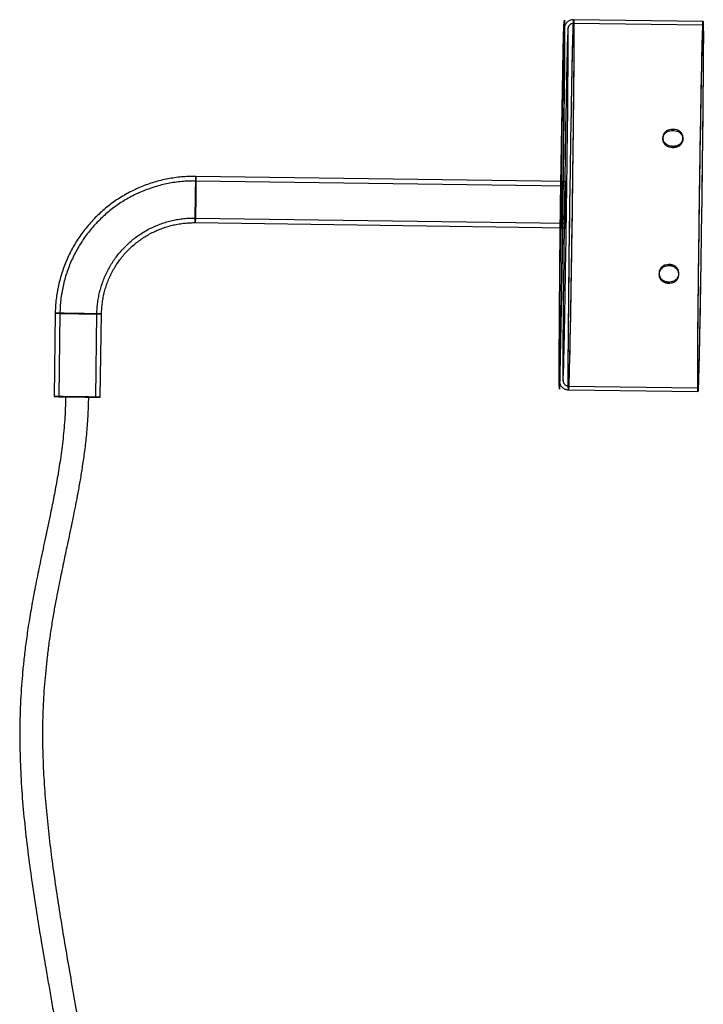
# Model space of a CAD drawing. Header units: millimetres. Extents: x 591 to 936, y 334 to 746.
# Tile 34 of 256: x 862 to 936, y 440 to 547. Entities that reach past the tile are written whole.
import ezdxf

# ---------------------------------------------------------------- set-up
doc = ezdxf.new("R2010")
doc.units = ezdxf.units.MM

msp = doc.modelspace()

# ---------------------------------------------------------------- linework, layer by layer
at = {"color": 7, "linetype": 'Continuous', "lineweight": 25}
for p, q in [((936.38, 546.57), (922.38, 546.76)), ((936.38, 546.17), (922.38, 546.36)), ((933.05, 534.93), (933.21, 534.93)), ((933.05, 534.78), (933.05, 534.93)), ((933.05, 534.78), (933.2, 534.78)), ((933.2, 534.78), (933.21, 534.93)), ((932.04, 534.04), (932.04, 533.89)), ((934.19, 533.83), (934.2, 533.98)), ((933.18, 533.07), (933.03, 533.08)), ((933.03, 532.93), (933.03, 533.08)), ((933.18, 532.92), (933.03, 532.93)), ((933.18, 532.92), (933.18, 533.07)), ((921.54, 529.27), (881.54, 529.82)), ((921.53, 528.77), (881.54, 529.32)), ((921.54, 529.27), (921.14, 529.28)), ((881.48, 525.33), (921.48, 524.77)), ((881.48, 524.83), (921.47, 524.27)), ((921.07, 524.28), (921.47, 524.27)), ((931.62, 519.39), (931.61, 519.24)), ((932.62, 520.15), (932.63, 520.3)), ((932.78, 520.15), (932.62, 520.15)), ((932.78, 520.3), (932.63, 520.3)), ((932.78, 520.15), (932.78, 520.3)), ((933.76, 519.18), (933.77, 519.33)), ((932.6, 518.29), (932.61, 518.44)), ((932.6, 518.29), (932.75, 518.29)), ((932.61, 518.44), (932.76, 518.44)), ((932.75, 518.29), (932.76, 518.44)), ((866.34, 515.03), (866.21, 506.04)), ((866.84, 515.03), (866.71, 506.03)), ((870.71, 505.97), (870.84, 514.97)), ((871.21, 505.97), (871.34, 514.96)), ((921.83, 507.16), (935.83, 506.97)), ((921.83, 506.76), (935.83, 506.57))]:
    msp.add_line(p, q, dxfattribs=at)
at = {"color": 7, "linetype": 'Continuous', "flags": 128}
msp.add_lwpolyline([(920.84, 506.85), (920.81, 507.39), (920.81, 510.04), (920.84, 514.5), (920.9, 520.29), (920.98, 526.78), (921.08, 533.28), (921.18, 539.06), (921.27, 543.52), (921.34, 546.16), (921.39, 546.71), (921.41, 545.09), (921.39, 541.48), (921.34, 536.29), (921.27, 530.06), (921.18, 523.48), (921.08, 517.25), (920.98, 512.06), (920.9, 508.46), (920.84, 506.85)], dxfattribs=at)
at = {"color": 7, "linetype": 'Continuous', "lineweight": 25, "flags": 128}
for points in [[(922.32, 534.16), (922.31, 533.32), (922.3, 532.47), (922.29, 531.6), (922.28, 530.73), (922.27, 529.84), (922.26, 528.95), (922.24, 528.06), (922.23, 527.16), (922.22, 526.26), (922.21, 525.37), (922.19, 524.47), (922.18, 523.59), (922.17, 522.7), (922.15, 521.83), (922.14, 520.96), (922.13, 520.11), (922.11, 519.27), (922.1, 518.45), (922.09, 517.64), (922.07, 516.85), (922.06, 516.08), (922.05, 515.33), (922.03, 514.61), (922.02, 513.91), (922.01, 513.23), (921.99, 512.59), (921.98, 511.97), (921.97, 511.38), (921.96, 510.82), (921.95, 510.3), (921.93, 509.8), (921.92, 509.34), (921.91, 508.92), (921.9, 508.53), (921.89, 508.18), (921.88, 507.87), (921.87, 507.6), (921.87, 507.36), (921.86, 507.16), (921.85, 507), (921.84, 506.88), (921.84, 506.81), (921.83, 506.77), (921.83, 506.77), (921.82, 506.81), (921.82, 506.9), (921.81, 507.02), (921.81, 507.18), (921.81, 507.38), (921.81, 507.62), (921.8, 507.9), (921.8, 508.22), (921.8, 508.57), (921.8, 508.97), (921.8, 509.39), (921.81, 509.86), (921.81, 510.35), (921.81, 510.88), (921.82, 511.44), (921.82, 512.03), (921.82, 512.66), (921.83, 513.31), (921.84, 513.98), (921.84, 514.69), (921.85, 515.41), (921.86, 516.16), (921.86, 516.94), (921.87, 517.73), (921.88, 518.54), (921.89, 519.36), (921.9, 520.2), (921.91, 521.06), (921.92, 521.92), (921.93, 522.8), (921.94, 523.68), (921.95, 524.57), (921.97, 525.47), (921.98, 526.36), (921.99, 527.26), (922, 528.16), (922.02, 529.05), (922.03, 529.94), (922.04, 530.82), (922.06, 531.7), (922.07, 532.56), (922.08, 533.41), (922.1, 534.25), (922.11, 535.08), (922.12, 535.89), (922.14, 536.67), (922.15, 537.44), (922.16, 538.19), (922.18, 538.92), (922.19, 539.62), (922.2, 540.29), (922.22, 540.94), (922.23, 541.56), (922.24, 542.15), (922.25, 542.7), (922.26, 543.23), (922.28, 543.72), (922.29, 544.18), (922.3, 544.6), (922.31, 544.99), (922.32, 545.34), (922.33, 545.65), (922.34, 545.93), (922.35, 546.17), (922.35, 546.36), (922.36, 546.52), (922.37, 546.64), (922.37, 546.72), (922.38, 546.76), (922.39, 546.75), (922.39, 546.71), (922.39, 546.63), (922.4, 546.51), (922.4, 546.34), (922.4, 546.14), (922.41, 545.9), (922.41, 545.62), (922.41, 545.3), (922.41, 544.95), (922.41, 544.56), (922.41, 544.13), (922.4, 543.67), (922.4, 543.17), (922.4, 542.64), (922.4, 542.08), (922.39, 541.49), (922.39, 540.87), (922.38, 540.22), (922.38, 539.54), (922.37, 538.84), (922.36, 538.11), (922.36, 537.36), (922.35, 536.59), (922.34, 535.8), (922.33, 534.99), (922.32, 534.16)], [(921.89, 519.51), (921.9, 520.34), (921.91, 521.18), (921.92, 522.04), (921.94, 522.9), (921.95, 523.78), (921.96, 524.65), (921.97, 525.54), (921.98, 526.42), (921.99, 527.31), (922.01, 528.19), (922.02, 529.07), (922.03, 529.95), (922.05, 530.82), (922.06, 531.68), (922.07, 532.54), (922.09, 533.38), (922.1, 534.2), (922.11, 535.01), (922.13, 535.81), (922.14, 536.59), (922.15, 537.34), (922.17, 538.08), (922.18, 538.79), (922.19, 539.48), (922.2, 540.14), (922.22, 540.77), (922.23, 541.37), (922.24, 541.95), (922.25, 542.49), (922.26, 543.01), (922.28, 543.49), (922.29, 543.93), (922.3, 544.34), (922.31, 544.71), (922.32, 545.05), (922.33, 545.35), (922.33, 545.61), (922.34, 545.83), (922.35, 546.02), (922.36, 546.16), (922.36, 546.27), (922.37, 546.33), (922.38, 546.36), (922.38, 546.35), (922.39, 546.29), (922.39, 546.2), (922.39, 546.06), (922.4, 545.89), (922.4, 545.68), (922.4, 545.42), (922.4, 545.13), (922.4, 544.81), (922.4, 544.44), (922.4, 544.04), (922.4, 543.61), (922.4, 543.14), (922.4, 542.64), (922.39, 542.1), (922.39, 541.53), (922.38, 540.94), (922.38, 540.31), (922.37, 539.66), (922.37, 538.98), (922.36, 538.27), (922.35, 537.54), (922.35, 536.79), (922.34, 536.02), (922.33, 535.23), (922.32, 534.42), (922.31, 533.6), (922.3, 532.76), (922.29, 531.91), (922.28, 531.05), (922.27, 530.19), (922.26, 529.31), (922.25, 528.43), (922.24, 527.55), (922.22, 526.66), (922.21, 525.77), (922.2, 524.89), (922.19, 524.01), (922.17, 523.14), (922.16, 522.27), (922.15, 521.41), (922.13, 520.57), (922.12, 519.73), (922.11, 518.91), (922.09, 518.11), (922.08, 517.32), (922.07, 516.56), (922.05, 515.81), (922.04, 515.09), (922.03, 514.39), (922.01, 513.72), (922, 513.07), (921.99, 512.45), (921.98, 511.86), (921.96, 511.3), (921.95, 510.77), (921.94, 510.27), (921.93, 509.81), (921.92, 509.39), (921.91, 508.99), (921.9, 508.64), (921.89, 508.32), (921.88, 508.04), (921.87, 507.8), (921.86, 507.59), (921.86, 507.43), (921.85, 507.3), (921.84, 507.22), (921.84, 507.17), (921.83, 507.17), (921.83, 507.2), (921.82, 507.28), (921.82, 507.39), (921.82, 507.54), (921.81, 507.74), (921.81, 507.97), (921.81, 508.24), (921.81, 508.55), (921.81, 508.89), (921.81, 509.28), (921.81, 509.69), (921.81, 510.15), (921.81, 510.63), (921.82, 511.15), (921.82, 511.7), (921.82, 512.29), (921.83, 512.9), (921.83, 513.54), (921.84, 514.21), (921.85, 514.9), (921.85, 515.62), (921.86, 516.35), (921.87, 517.12), (921.88, 517.9), (921.89, 518.7), (921.89, 519.51)], [(936.32, 533.97), (936.31, 533.13), (936.3, 532.27), (936.29, 531.41), (936.28, 530.53), (936.27, 529.65), (936.26, 528.76), (936.24, 527.86), (936.23, 526.97), (936.22, 526.07), (936.21, 525.17), (936.19, 524.28), (936.18, 523.39), (936.17, 522.51), (936.15, 521.63), (936.14, 520.77), (936.13, 519.92), (936.11, 519.08), (936.1, 518.25), (936.09, 517.45), (936.07, 516.66), (936.06, 515.89), (936.05, 515.14), (936.03, 514.41), (936.02, 513.71), (936.01, 513.04), (935.99, 512.39), (935.98, 511.77), (935.97, 511.19), (935.96, 510.63), (935.94, 510.1), (935.93, 509.61), (935.92, 509.15), (935.91, 508.73), (935.9, 508.34), (935.89, 507.99), (935.88, 507.68), (935.87, 507.4), (935.86, 507.16), (935.86, 506.97), (935.85, 506.81), (935.84, 506.69), (935.84, 506.61), (935.83, 506.57), (935.82, 506.58), (935.82, 506.62), (935.81, 506.7), (935.81, 506.82), (935.81, 506.99), (935.81, 507.19), (935.8, 507.43), (935.8, 507.71), (935.8, 508.03), (935.8, 508.38), (935.8, 508.77), (935.8, 509.2), (935.8, 509.66), (935.81, 510.16), (935.81, 510.69), (935.81, 511.25), (935.82, 511.84), (935.82, 512.46), (935.83, 513.11), (935.83, 513.79), (935.84, 514.49), (935.85, 515.22), (935.85, 515.97), (935.86, 516.74), (935.87, 517.53), (935.88, 518.34), (935.89, 519.17), (935.9, 520.01), (935.91, 520.86), (935.92, 521.73), (935.93, 522.61), (935.94, 523.49), (935.95, 524.38), (935.96, 525.27), (935.98, 526.17), (935.99, 527.07), (936, 527.96), (936.02, 528.86), (936.03, 529.75), (936.04, 530.63), (936.05, 531.5), (936.07, 532.37), (936.08, 533.22), (936.1, 534.06), (936.11, 534.88), (936.12, 535.69), (936.14, 536.48), (936.15, 537.25), (936.16, 538), (936.18, 538.72), (936.19, 539.42), (936.2, 540.1), (936.21, 540.74), (936.23, 541.36), (936.24, 541.95), (936.25, 542.51), (936.26, 543.03), (936.27, 543.53), (936.29, 543.99), (936.3, 544.41), (936.31, 544.8), (936.32, 545.15), (936.33, 545.46), (936.34, 545.74), (936.34, 545.97), (936.35, 546.17), (936.36, 546.33), (936.37, 546.45), (936.37, 546.52), (936.38, 546.56), (936.38, 546.56), (936.39, 546.52), (936.39, 546.44), (936.4, 546.31), (936.4, 546.15), (936.4, 545.95), (936.4, 545.71), (936.41, 545.43), (936.41, 545.11), (936.41, 544.76), (936.41, 544.36), (936.4, 543.94), (936.4, 543.47), (936.4, 542.98), (936.4, 542.45), (936.39, 541.89), (936.39, 541.3), (936.39, 540.67), (936.38, 540.02), (936.37, 539.35), (936.37, 538.64), (936.36, 537.92), (936.35, 537.17), (936.35, 536.39), (936.34, 535.6), (936.33, 534.79), (936.32, 533.97)], [(936.32, 533.82), (936.31, 532.99), (936.3, 532.15), (936.28, 531.29), (936.27, 530.43), (936.26, 529.56), (936.25, 528.68), (936.24, 527.79), (936.23, 526.91), (936.22, 526.02), (936.2, 525.14), (936.19, 524.26), (936.18, 523.38), (936.16, 522.51), (936.15, 521.65), (936.14, 520.79), (936.12, 519.95), (936.11, 519.13), (936.1, 518.32), (936.08, 517.52), (936.07, 516.74), (936.06, 515.99), (936.04, 515.25), (936.03, 514.54), (936.02, 513.86), (936.01, 513.19), (935.99, 512.56), (935.98, 511.96), (935.97, 511.38), (935.96, 510.84), (935.95, 510.32), (935.93, 509.85), (935.92, 509.4), (935.91, 508.99), (935.9, 508.62), (935.89, 508.28), (935.88, 507.98), (935.88, 507.72), (935.87, 507.5), (935.86, 507.31), (935.85, 507.17), (935.85, 507.06), (935.84, 507), (935.83, 506.97), (935.83, 506.99), (935.82, 507.04), (935.82, 507.13), (935.82, 507.27), (935.81, 507.44), (935.81, 507.65), (935.81, 507.91), (935.81, 508.2), (935.81, 508.52), (935.81, 508.89), (935.81, 509.29), (935.81, 509.72), (935.81, 510.19), (935.81, 510.69), (935.82, 511.23), (935.82, 511.8), (935.83, 512.39), (935.83, 513.02), (935.84, 513.67), (935.84, 514.35), (935.85, 515.06), (935.86, 515.79), (935.86, 516.54), (935.87, 517.31), (935.88, 518.1), (935.89, 518.91), (935.9, 519.73), (935.91, 520.57), (935.92, 521.42), (935.93, 522.28), (935.94, 523.14), (935.95, 524.02), (935.96, 524.9), (935.97, 525.78), (935.99, 526.67), (936, 527.56), (936.01, 528.44), (936.02, 529.32), (936.04, 530.19), (936.05, 531.06), (936.06, 531.92), (936.08, 532.76), (936.09, 533.6), (936.1, 534.42), (936.12, 535.22), (936.13, 536.01), (936.14, 536.77), (936.16, 537.52), (936.17, 538.24), (936.18, 538.94), (936.2, 539.62), (936.21, 540.26), (936.22, 540.88), (936.23, 541.47), (936.25, 542.03), (936.26, 542.56), (936.27, 543.06), (936.28, 543.52), (936.29, 543.95), (936.3, 544.34), (936.31, 544.69), (936.32, 545.01), (936.33, 545.29), (936.34, 545.53), (936.34, 545.74), (936.35, 545.9), (936.36, 546.03), (936.37, 546.11), (936.37, 546.16), (936.38, 546.16), (936.38, 546.13), (936.39, 546.05), (936.39, 545.94), (936.39, 545.79), (936.4, 545.59), (936.4, 545.36), (936.4, 545.09), (936.4, 544.78), (936.4, 544.44), (936.4, 544.05), (936.4, 543.64), (936.4, 543.18), (936.4, 542.7), (936.39, 542.18), (936.39, 541.63), (936.38, 541.04), (936.38, 540.43), (936.38, 539.79), (936.37, 539.13), (936.36, 538.43), (936.36, 537.72), (936.35, 536.98), (936.34, 536.21), (936.33, 535.43), (936.32, 534.64), (936.32, 533.82)], [(921.31, 533.81), (921.32, 534.61), (921.33, 535.39), (921.34, 536.16), (921.34, 536.91), (921.35, 537.63), (921.36, 538.34), (921.36, 539.02), (921.37, 539.67), (921.37, 540.3), (921.38, 540.89), (921.38, 541.46), (921.39, 542), (921.39, 542.5), (921.39, 542.98), (921.39, 543.41), (921.39, 543.82), (921.39, 544.18), (921.39, 544.51), (921.39, 544.81), (921.39, 545.06), (921.39, 545.28), (921.39, 545.46), (921.38, 545.6), (921.38, 545.7), (921.37, 545.75), (921.37, 545.77), (921.36, 545.75), (921.36, 545.69), (921.35, 545.59), (921.34, 545.45), (921.34, 545.27), (921.33, 545.06), (921.32, 544.8), (921.31, 544.51), (921.3, 544.17), (921.29, 543.81), (921.28, 543.4), (921.27, 542.96), (921.26, 542.49), (921.25, 541.98), (921.24, 541.45), (921.22, 540.88), (921.21, 540.28), (921.2, 539.65), (921.19, 539), (921.17, 538.32), (921.16, 537.61), (921.15, 536.89), (921.14, 536.14), (921.12, 535.37), (921.11, 534.58), (921.1, 533.78), (921.08, 532.97), (921.07, 532.14), (921.06, 531.29), (921.04, 530.44), (921.03, 529.59), (921.02, 528.72), (921.01, 527.85), (920.99, 526.98), (920.98, 526.11), (920.97, 525.24), (920.96, 524.37), (920.95, 523.51), (920.94, 522.66), (920.93, 521.81), (920.92, 520.98), (920.91, 520.15), (920.9, 519.34), (920.89, 518.55), (920.88, 517.77), (920.87, 517.02), (920.86, 516.28), (920.86, 515.56), (920.85, 514.87), (920.84, 514.21), (920.84, 513.57), (920.83, 512.95), (920.83, 512.37), (920.83, 511.82), (920.82, 511.3), (920.82, 510.81), (920.82, 510.35), (920.82, 509.93), (920.82, 509.55), (920.82, 509.2), (920.82, 508.89), (920.82, 508.61), (920.82, 508.38), (920.82, 508.18), (920.83, 508.02), (920.83, 507.9), (920.84, 507.82), (920.84, 507.78), (920.85, 507.78), (920.85, 507.82), (920.86, 507.9), (920.86, 508.02), (920.87, 508.18), (920.88, 508.38), (920.89, 508.62), (920.9, 508.9), (920.91, 509.21), (920.92, 509.56), (920.93, 509.94), (920.94, 510.37), (920.95, 510.82), (920.96, 511.31), (920.97, 511.83), (920.98, 512.39), (920.99, 512.97), (921.01, 513.58), (921.02, 514.23), (921.03, 514.89), (921.04, 515.58), (921.06, 516.3), (921.07, 517.04), (921.08, 517.8), (921.1, 518.57), (921.11, 519.37), (921.12, 520.18), (921.14, 521), (921.15, 521.84), (921.16, 522.68), (921.17, 523.54), (921.19, 524.4), (921.2, 525.27), (921.21, 526.14), (921.22, 527.01), (921.24, 527.88), (921.25, 528.75), (921.26, 529.61), (921.27, 530.47), (921.28, 531.32), (921.29, 532.16), (921.3, 532.99), (921.31, 533.81)], [(921.71, 533.8), (921.72, 534.6), (921.73, 535.39), (921.74, 536.15), (921.74, 536.9), (921.75, 537.63), (921.76, 538.33), (921.76, 539.01), (921.77, 539.66), (921.77, 540.29), (921.78, 540.89), (921.78, 541.46), (921.79, 541.99), (921.79, 542.5), (921.79, 542.97), (921.79, 543.41), (921.79, 543.81), (921.79, 544.18), (921.79, 544.51), (921.79, 544.8), (921.79, 545.06), (921.79, 545.27), (921.79, 545.45), (921.78, 545.59), (921.78, 545.69), (921.77, 545.75), (921.77, 545.77), (921.76, 545.75), (921.76, 545.69), (921.75, 545.59), (921.74, 545.45), (921.74, 545.27), (921.73, 545.05), (921.72, 544.79), (921.71, 544.5), (921.7, 544.17), (921.69, 543.8), (921.68, 543.4), (921.67, 542.96), (921.66, 542.48), (921.65, 541.98), (921.64, 541.44), (921.62, 540.87), (921.61, 540.27), (921.6, 539.65), (921.59, 538.99), (921.57, 538.31), (921.56, 537.61), (921.55, 536.88), (921.54, 536.13), (921.52, 535.37), (921.51, 534.58), (921.5, 533.78), (921.48, 532.96), (921.47, 532.13), (921.46, 531.29), (921.44, 530.44), (921.43, 529.58), (921.42, 528.72), (921.41, 527.85), (921.39, 526.98), (921.38, 526.1), (921.37, 525.24), (921.36, 524.37), (921.35, 523.51), (921.34, 522.65), (921.33, 521.81), (921.32, 520.97), (921.31, 520.15), (921.3, 519.34), (921.29, 518.54), (921.28, 517.77), (921.27, 517.01), (921.26, 516.27), (921.26, 515.56), (921.25, 514.87), (921.24, 514.2), (921.24, 513.56), (921.23, 512.95), (921.23, 512.37), (921.23, 511.81), (921.22, 511.29), (921.22, 510.8), (921.22, 510.35), (921.22, 509.93), (921.22, 509.54), (921.22, 509.19), (921.22, 508.88), (921.22, 508.61), (921.22, 508.37), (921.22, 508.17), (921.23, 508.01), (921.23, 507.9), (921.24, 507.82), (921.24, 507.78), (921.25, 507.78), (921.25, 507.82), (921.26, 507.9), (921.26, 508.02), (921.27, 508.18), (921.28, 508.38), (921.29, 508.61), (921.3, 508.89), (921.31, 509.2), (921.32, 509.55), (921.33, 509.94), (921.34, 510.36), (921.35, 510.82), (921.36, 511.31), (921.37, 511.83), (921.38, 512.38), (921.39, 512.97), (921.41, 513.58), (921.42, 514.22), (921.43, 514.89), (921.44, 515.58), (921.46, 516.29), (921.47, 517.03), (921.48, 517.79), (921.5, 518.57), (921.51, 519.36), (921.52, 520.17), (921.54, 520.99), (921.55, 521.83), (921.56, 522.68), (921.57, 523.53), (921.59, 524.39), (921.6, 525.26), (921.61, 526.13), (921.62, 527), (921.64, 527.87), (921.65, 528.74), (921.66, 529.6), (921.67, 530.46), (921.68, 531.31), (921.69, 532.15), (921.7, 532.98), (921.71, 533.8)], [(881.53, 527.32), (881.52, 526.99), (881.52, 526.67), (881.51, 526.36), (881.51, 526.07), (881.5, 525.8), (881.5, 525.55), (881.49, 525.34), (881.49, 525.16), (881.48, 525.01), (881.48, 524.91), (881.48, 524.85), (881.48, 524.83), (881.47, 524.85), (881.47, 524.91), (881.47, 525.02), (881.47, 525.16), (881.47, 525.35), (881.48, 525.56), (881.48, 525.81), (881.48, 526.08), (881.48, 526.37), (881.49, 526.68), (881.49, 527), (881.5, 527.33), (881.5, 527.66), (881.5, 527.98), (881.51, 528.29), (881.51, 528.58), (881.52, 528.85), (881.52, 529.1), (881.53, 529.31), (881.53, 529.49), (881.54, 529.64), (881.54, 529.74), (881.54, 529.8), (881.54, 529.82), (881.55, 529.8), (881.55, 529.74), (881.55, 529.63), (881.55, 529.49), (881.55, 529.3), (881.55, 529.09), (881.54, 528.84), (881.54, 528.57), (881.54, 528.28), (881.53, 527.97), (881.53, 527.65), (881.53, 527.32)], [(881.48, 525.33), (881.48, 525.35), (881.48, 525.41), (881.48, 525.52), (881.48, 525.66), (881.48, 525.84), (881.48, 526.05), (881.49, 526.29), (881.49, 526.55), (881.49, 526.82), (881.5, 527.11), (881.5, 527.4), (881.5, 527.69), (881.51, 527.98), (881.51, 528.24), (881.52, 528.49), (881.52, 528.72), (881.52, 528.91), (881.53, 529.07), (881.53, 529.19), (881.53, 529.28), (881.54, 529.32), (881.54, 529.32), (881.54, 529.28), (881.54, 529.19), (881.54, 529.07), (881.54, 528.91), (881.54, 528.71), (881.54, 528.48), (881.53, 528.24), (881.53, 527.97), (881.53, 527.68), (881.52, 527.39), (881.52, 527.1), (881.51, 526.81), (881.51, 526.54), (881.51, 526.28), (881.5, 526.04), (881.5, 525.83), (881.49, 525.65), (881.49, 525.51), (881.49, 525.41), (881.48, 525.35), (881.48, 525.33)], [(921.13, 527.7), (921.13, 527.4), (921.13, 527.08), (921.12, 526.76), (921.12, 526.44), (921.11, 526.13), (921.11, 525.83), (921.1, 525.54), (921.1, 525.27), (921.09, 525.03), (921.09, 524.81), (921.08, 524.63), (921.08, 524.48), (921.08, 524.38), (921.07, 524.31), (921.07, 524.28), (921.07, 524.29), (921.07, 524.34), (921.07, 524.44), (921.07, 524.57), (921.07, 524.73), (921.07, 524.94), (921.07, 525.17), (921.07, 525.42), (921.08, 525.7), (921.08, 526), (921.08, 526.31), (921.09, 526.63), (921.09, 526.95), (921.1, 527.27), (921.1, 527.58), (921.11, 527.87), (921.11, 528.15), (921.12, 528.41), (921.12, 528.64), (921.13, 528.83), (921.13, 529), (921.13, 529.13), (921.14, 529.22), (921.14, 529.27), (921.14, 529.27), (921.14, 529.24), (921.14, 529.17), (921.14, 529.06), (921.14, 528.91), (921.14, 528.72), (921.14, 528.51), (921.14, 528.26), (921.14, 527.99), (921.13, 527.7)], [(921.53, 527.7), (921.53, 527.39), (921.52, 527.08), (921.52, 526.76), (921.52, 526.44), (921.51, 526.12), (921.51, 525.82), (921.5, 525.53), (921.5, 525.26), (921.49, 525.02), (921.49, 524.81), (921.48, 524.63), (921.48, 524.48), (921.48, 524.37), (921.47, 524.3), (921.47, 524.27), (921.47, 524.28), (921.47, 524.34), (921.47, 524.43), (921.47, 524.56), (921.47, 524.73), (921.47, 524.93), (921.47, 525.16), (921.47, 525.42), (921.48, 525.7), (921.48, 526), (921.48, 526.31), (921.49, 526.62), (921.49, 526.94), (921.5, 527.26), (921.5, 527.57), (921.51, 527.87), (921.51, 528.15), (921.52, 528.4), (921.52, 528.63), (921.53, 528.83), (921.53, 528.99), (921.53, 529.12), (921.54, 529.21), (921.54, 529.26), (921.54, 529.27), (921.54, 529.24), (921.54, 529.16), (921.54, 529.05), (921.54, 528.9), (921.54, 528.72), (921.54, 528.5), (921.54, 528.25), (921.54, 527.98), (921.53, 527.7)], [(921.52, 526.76), (921.52, 526.44), (921.51, 526.12), (921.51, 525.81), (921.5, 525.52), (921.5, 525.24), (921.49, 525), (921.49, 524.78), (921.48, 524.6), (921.48, 524.46), (921.48, 524.35), (921.47, 524.29), (921.47, 524.27), (921.47, 524.29), (921.47, 524.36), (921.47, 524.46), (921.47, 524.61), (921.47, 524.79), (921.47, 525.01), (921.47, 525.25), (921.48, 525.53), (921.48, 525.82), (921.48, 526.13), (921.49, 526.45), (921.49, 526.78), (921.5, 527.1), (921.5, 527.42), (921.5, 527.73), (921.51, 528.03), (921.51, 528.3), (921.52, 528.54), (921.52, 528.76), (921.53, 528.94), (921.53, 529.08), (921.54, 529.19), (921.54, 529.25), (921.54, 529.27), (921.54, 529.25), (921.54, 529.18), (921.54, 529.08), (921.54, 528.93), (921.54, 528.75), (921.54, 528.53), (921.54, 528.29), (921.54, 528.02), (921.53, 527.72), (921.53, 527.41), (921.53, 527.09), (921.52, 526.76)], [(921.53, 528.77), (921.53, 528.75), (921.54, 528.68), (921.54, 528.58), (921.54, 528.44), (921.53, 528.26), (921.53, 528.05), (921.53, 527.81), (921.53, 527.55), (921.52, 527.27), (921.52, 526.98), (921.52, 526.69), (921.51, 526.4), (921.51, 526.12), (921.5, 525.85), (921.5, 525.6), (921.5, 525.38), (921.49, 525.18), (921.49, 525.02), (921.48, 524.9), (921.48, 524.82), (921.48, 524.78), (921.48, 524.78), (921.48, 524.82), (921.48, 524.9), (921.48, 525.03), (921.48, 525.19), (921.48, 525.39), (921.48, 525.61), (921.48, 525.86), (921.49, 526.13), (921.49, 526.41), (921.49, 526.7), (921.5, 526.99), (921.5, 527.28), (921.51, 527.56), (921.51, 527.82), (921.51, 528.05), (921.52, 528.26), (921.52, 528.44), (921.53, 528.58), (921.53, 528.69), (921.53, 528.75), (921.53, 528.77)], [(868.85, 514.99), (869.18, 514.99), (869.5, 514.98), (869.81, 514.98), (870.1, 514.98), (870.37, 514.97), (870.62, 514.97), (870.83, 514.97), (871.01, 514.97), (871.15, 514.97), (871.26, 514.96), (871.32, 514.96), (871.34, 514.96), (871.31, 514.97), (871.25, 514.97), (871.14, 514.97), (871, 514.97), (870.81, 514.98), (870.6, 514.98), (870.35, 514.98), (870.08, 514.99), (869.78, 514.99), (869.47, 515), (869.15, 515), (868.82, 515.01), (868.5, 515.01), (868.18, 515.01), (867.87, 515.02), (867.58, 515.02), (867.3, 515.03), (867.06, 515.03), (866.85, 515.03), (866.67, 515.03), (866.52, 515.03), (866.42, 515.03), (866.36, 515.03), (866.34, 515.03), (866.36, 515.03), (866.43, 515.03), (866.53, 515.03), (866.68, 515.03), (866.86, 515.02), (867.08, 515.02), (867.33, 515.02), (867.6, 515.01), (867.9, 515.01), (868.21, 515), (868.53, 515), (868.85, 514.99)], [(866.84, 515.03), (866.86, 515.03), (866.93, 515.02), (867.03, 515.02), (867.18, 515.02), (867.36, 515.02), (867.57, 515.01), (867.81, 515.01), (868.07, 515.01), (868.34, 515), (868.63, 515), (868.92, 514.99), (869.21, 514.99), (869.5, 514.99), (869.76, 514.98), (870.01, 514.98), (870.23, 514.98), (870.43, 514.97), (870.59, 514.97), (870.71, 514.97), (870.79, 514.97), (870.83, 514.97), (870.83, 514.97), (870.79, 514.97), (870.7, 514.98), (870.58, 514.98), (870.41, 514.98), (870.22, 514.98), (869.99, 514.99), (869.74, 514.99), (869.47, 515), (869.19, 515), (868.9, 515), (868.61, 515.01), (868.32, 515.01), (868.05, 515.01), (867.79, 515.02), (867.55, 515.02), (867.34, 515.02), (867.16, 515.03), (867.02, 515.03), (866.92, 515.03), (866.86, 515.03), (866.84, 515.03)], [(868.73, 505.99), (869.05, 505.99), (869.37, 505.99), (869.68, 505.98), (869.98, 505.98), (870.25, 505.97), (870.49, 505.97), (870.71, 505.97), (870.89, 505.97), (871.03, 505.97), (871.13, 505.97), (871.19, 505.97), (871.21, 505.97), (871.19, 505.97), (871.12, 505.97), (871.02, 505.97), (870.87, 505.97), (870.69, 505.98), (870.47, 505.98), (870.22, 505.98), (869.95, 505.99), (869.66, 505.99), (869.35, 506), (869.02, 506), (868.7, 506.01), (868.37, 506.01), (868.05, 506.02), (867.74, 506.02), (867.45, 506.02), (867.18, 506.03), (866.94, 506.03), (866.72, 506.03), (866.54, 506.03), (866.4, 506.03), (866.29, 506.04), (866.23, 506.04), (866.21, 506.04), (866.24, 506.03), (866.3, 506.03), (866.41, 506.03), (866.56, 506.03), (866.74, 506.02), (866.96, 506.02), (867.2, 506.02), (867.48, 506.01), (867.77, 506.01), (868.08, 506), (868.4, 506), (868.73, 505.99)], [(868.73, 506), (869.02, 505.99), (869.3, 505.99), (869.57, 505.98), (869.83, 505.98), (870.06, 505.98), (870.26, 505.98), (870.43, 505.97), (870.56, 505.97), (870.65, 505.97), (870.7, 505.97), (870.71, 505.97), (870.68, 505.97), (870.6, 505.98), (870.49, 505.98), (870.33, 505.98), (870.14, 505.98), (869.93, 505.99), (869.68, 505.99), (869.42, 505.99), (869.14, 506), (868.85, 506), (868.56, 506.01), (868.27, 506.01), (867.99, 506.01), (867.72, 506.02), (867.48, 506.02), (867.27, 506.02), (867.08, 506.03), (866.93, 506.03), (866.82, 506.03), (866.74, 506.03), (866.71, 506.03), (866.73, 506.03), (866.78, 506.03), (866.88, 506.02), (867.01, 506.02), (867.18, 506.02), (867.39, 506.02), (867.62, 506.01), (867.88, 506.01), (868.15, 506), (868.43, 506), (868.73, 506)], [(869.96, 505.98), (869.93, 505.98), (869.83, 505.98), (869.68, 505.99), (869.47, 505.99), (869.22, 505.99), (868.94, 505.99), (868.65, 506), (868.36, 506), (868.09, 506.01), (867.86, 506.01), (867.67, 506.01), (867.54, 506.02), (867.47, 506.02), (867.47, 506.02), (867.54, 506.02), (867.66, 506.02), (867.85, 506.01), (868.08, 506.01), (868.35, 506.01), (868.63, 506), (868.92, 506), (869.2, 506), (869.45, 505.99), (869.67, 505.99), (869.83, 505.99), (869.93, 505.98), (869.96, 505.98)]]:
    msp.add_lwpolyline(points, dxfattribs=at)
at = {"color": 7, "linetype": 'Continuous', "lineweight": 25}
for points, knots in [([(922.38, 546.76), (922.33, 546.76), (922.22, 546.75), (922.05, 546.71), (921.9, 546.65), (921.76, 546.56), (921.65, 546.46), (921.56, 546.36), (921.5, 546.26), (921.45, 546.16), (921.42, 546.08), (921.4, 546.02), (921.39, 545.96), (921.38, 545.92), (921.37, 545.87), (921.37, 545.83), (921.36, 545.76), (921.35, 545.66), (921.35, 545.57), (921.35, 545.51), (921.35, 545.51)], [0, 0, 0, 0, 0.036449, 0.07752, 0.116114, 0.152534, 0.18687, 0.219012, 0.248613, 0.275451, 0.300532, 0.326338, 0.355113, 0.390376, 0.437022, 0.503093, 0.605615, 0.806557, 0.998479, 1, 1, 1, 1]), ([(922.38, 546.36), (922.37, 546.36), (922.32, 546.36), (922.22, 546.35), (922.1, 546.3), (922, 546.24), (921.92, 546.16), (921.86, 546.09), (921.83, 546.02), (921.8, 545.96), (921.79, 545.92), (921.78, 545.88), (921.77, 545.84), (921.77, 545.81), (921.76, 545.77), (921.76, 545.74), (921.76, 545.72)], [0, 0, 0, 0, 0.007489, 0.070533, 0.127333, 0.179385, 0.227456, 0.271773, 0.313082, 0.354675, 0.400958, 0.458043, 0.535196, 0.647673, 0.828406, 1, 1, 1, 1]), ([(921.76, 545.72), (921.76, 545.7), (921.75, 545.66), (921.75, 545.61), (921.75, 545.58)], [0, 0, 0, 0, 0.46891, 1, 1, 1, 1]), ([(933.03, 532.93), (932.92, 532.94), (932.69, 532.96), (932.39, 533.13), (932.17, 533.37), (932.04, 533.67), (932.03, 533.99), (932.13, 534.29), (932.33, 534.54), (932.61, 534.72), (932.87, 534.78), (933.01, 534.78), (933.05, 534.78)], [0, 0, 0, 0, 0.107277, 0.214551, 0.321912, 0.429331, 0.536654, 0.643879, 0.751155, 0.858552, 0.965952, 1, 1, 1, 1]), ([(933.03, 533.08), (932.92, 533.09), (932.7, 533.11), (932.4, 533.28), (932.17, 533.52), (932.05, 533.82), (932.03, 534.14), (932.13, 534.44), (932.33, 534.69), (932.62, 534.87), (932.87, 534.93), (933.02, 534.93), (933.05, 534.93)], [0, 0, 0, 0, 0.107281, 0.214558, 0.32192, 0.429337, 0.536663, 0.643893, 0.751173, 0.858569, 0.965968, 1, 1, 1, 1]), ([(933.21, 534.93), (933.32, 534.92), (933.54, 534.9), (933.84, 534.73), (934.07, 534.5), (934.19, 534.21), (934.21, 533.89), (934.11, 533.58), (933.91, 533.32), (933.62, 533.14), (933.37, 533.08), (933.22, 533.07), (933.18, 533.07)], [0, 0, 0, 0, 0.107281, 0.214558, 0.32192, 0.429337, 0.536663, 0.643893, 0.751173, 0.858569, 0.965968, 1, 1, 1, 1]), ([(933.2, 534.78), (933.31, 534.77), (933.54, 534.75), (933.84, 534.59), (934.06, 534.35), (934.19, 534.06), (934.2, 533.74), (934.1, 533.44), (933.9, 533.18), (933.62, 532.99), (933.36, 532.93), (933.22, 532.93), (933.18, 532.92)], [0, 0, 0, 0, 0.107277, 0.214551, 0.321912, 0.429331, 0.536654, 0.643879, 0.751155, 0.858552, 0.965952, 1, 1, 1, 1]), ([(881.54, 529.82), (881.4, 529.83), (881.01, 529.83), (880.36, 529.8), (879.61, 529.73), (878.87, 529.63), (878.13, 529.49), (877.4, 529.31), (876.68, 529.09), (875.97, 528.84), (875.27, 528.55), (874.6, 528.23), (873.93, 527.88), (873.29, 527.49), (872.66, 527.07), (872.06, 526.62), (871.48, 526.14), (870.93, 525.64), (870.4, 525.1), (869.9, 524.54), (869.43, 523.95), (868.98, 523.35), (868.57, 522.72), (868.19, 522.07), (867.85, 521.4), (867.54, 520.72), (867.26, 520.02), (867.02, 519.31), (866.81, 518.58), (866.64, 517.85), (866.51, 517.11), (866.41, 516.37), (866.35, 515.67), (866.34, 515.23), (866.34, 515.03)], [0, 0, 0, 0, 0.0183826, 0.0502784, 0.0821765, 0.1140746, 0.1459727, 0.1778708, 0.2097688, 0.241667, 0.2735651, 0.3054632, 0.3373613, 0.3692594, 0.4011576, 0.4330557, 0.4649539, 0.496852, 0.5287502, 0.5606484, 0.5925465, 0.6244447, 0.6563429, 0.6882411, 0.7201393, 0.7520375, 0.7839357, 0.8158339, 0.8477321, 0.8796303, 0.9115285, 0.9434267, 0.9753249, 1, 1, 1, 1]), ([(881.54, 529.32), (881.4, 529.33), (881.01, 529.33), (880.38, 529.3), (879.64, 529.23), (878.91, 529.13), (878.19, 528.99), (877.47, 528.81), (876.76, 528.59), (876.07, 528.34), (875.39, 528.06), (874.72, 527.74), (874.07, 527.38), (873.44, 527), (872.83, 526.58), (872.24, 526.13), (871.68, 525.65), (871.14, 525.14), (870.63, 524.61), (870.14, 524.05), (869.69, 523.47), (869.26, 522.87), (868.87, 522.24), (868.51, 521.6), (868.18, 520.93), (867.89, 520.26), (867.63, 519.56), (867.4, 518.86), (867.22, 518.14), (867.06, 517.42), (866.95, 516.69), (866.87, 515.95), (866.85, 515.4), (866.84, 515.09), (866.84, 515.03)], [0, 0, 0, 0, 0.018383, 0.050824, 0.083267, 0.115711, 0.148154, 0.180598, 0.213041, 0.245485, 0.277928, 0.310372, 0.342815, 0.375259, 0.407703, 0.440146, 0.47259, 0.505033, 0.537477, 0.56992, 0.602364, 0.634808, 0.667251, 0.699695, 0.732138, 0.764582, 0.797026, 0.829469, 0.861913, 0.894356, 0.9268, 0.959244, 0.991687, 1, 1, 1, 1]), ([(870.84, 514.97), (870.84, 515.07), (870.85, 515.38), (870.89, 515.9), (870.97, 516.53), (871.09, 517.14), (871.25, 517.75), (871.44, 518.35), (871.67, 518.94), (871.93, 519.51), (872.23, 520.06), (872.56, 520.6), (872.92, 521.11), (873.31, 521.61), (873.73, 522.07), (874.18, 522.52), (874.65, 522.93), (875.15, 523.32), (875.67, 523.67), (876.21, 524), (876.77, 524.29), (877.34, 524.54), (877.93, 524.76), (878.53, 524.95), (879.14, 525.1), (879.76, 525.21), (880.39, 525.29), (880.96, 525.33), (881.33, 525.33), (881.48, 525.33)], [0, 0, 0, 0, 0.018383, 0.056506, 0.094633, 0.13276, 0.170887, 0.209014, 0.247141, 0.285268, 0.323395, 0.361521, 0.399648, 0.437775, 0.475902, 0.514029, 0.552156, 0.590283, 0.62841, 0.666537, 0.704664, 0.742791, 0.780918, 0.819045, 0.857173, 0.8953, 0.933427, 0.971554, 1, 1, 1, 1]), ([(871.34, 514.96), (871.34, 515.06), (871.35, 515.36), (871.39, 515.87), (871.47, 516.47), (871.59, 517.08), (871.74, 517.67), (871.94, 518.25), (872.16, 518.82), (872.43, 519.38), (872.72, 519.92), (873.05, 520.44), (873.41, 520.93), (873.8, 521.41), (874.22, 521.86), (874.66, 522.28), (875.13, 522.68), (875.63, 523.04), (876.14, 523.38), (876.67, 523.68), (877.23, 523.95), (877.79, 524.18), (878.37, 524.38), (878.97, 524.55), (879.57, 524.67), (880.17, 524.76), (880.77, 524.82), (881.21, 524.83), (881.44, 524.83), (881.48, 524.83)], [0, 0, 0, 0, 0.018383, 0.057447, 0.096516, 0.135585, 0.174654, 0.213722, 0.252791, 0.29186, 0.330928, 0.369997, 0.409066, 0.448135, 0.487203, 0.526272, 0.565341, 0.60441, 0.643478, 0.682547, 0.721616, 0.760685, 0.799754, 0.838823, 0.877892, 0.916961, 0.95603, 0.993045, 1, 1, 1, 1]), ([(932.63, 520.3), (932.52, 520.29), (932.29, 520.27), (931.99, 520.12), (931.76, 519.88), (931.63, 519.58), (931.6, 519.27), (931.7, 518.96), (931.89, 518.7), (932.17, 518.52), (932.42, 518.45), (932.57, 518.44), (932.61, 518.44)], [0, 0, 0, 0, 0.107277, 0.214551, 0.321912, 0.429331, 0.536654, 0.643879, 0.751155, 0.858552, 0.965952, 1, 1, 1, 1]), ([(932.62, 520.15), (932.51, 520.14), (932.29, 520.13), (931.99, 519.97), (931.76, 519.73), (931.62, 519.44), (931.6, 519.12), (931.69, 518.81), (931.89, 518.56), (932.17, 518.37), (932.42, 518.3), (932.57, 518.3), (932.6, 518.29)], [0, 0, 0, 0, 0.107281, 0.214558, 0.32192, 0.429337, 0.536663, 0.643893, 0.751173, 0.858569, 0.965968, 1, 1, 1, 1]), ([(932.75, 518.29), (932.87, 518.3), (933.09, 518.32), (933.39, 518.47), (933.62, 518.7), (933.76, 518.99), (933.78, 519.31), (933.69, 519.61), (933.49, 519.88), (933.21, 520.07), (932.96, 520.14), (932.81, 520.15), (932.78, 520.15)], [0, 0, 0, 0, 0.1072808, 0.2145584, 0.3219203, 0.4293373, 0.5366626, 0.643893, 0.7511727, 0.8585694, 0.9659683, 1, 1, 1, 1]), ([(932.76, 518.44), (932.87, 518.45), (933.1, 518.47), (933.4, 518.62), (933.63, 518.85), (933.76, 519.14), (933.78, 519.45), (933.69, 519.76), (933.49, 520.03), (933.22, 520.22), (932.96, 520.29), (932.82, 520.3), (932.78, 520.3)], [0, 0, 0, 0, 0.107277, 0.214551, 0.321912, 0.429331, 0.536654, 0.643879, 0.751155, 0.858552, 0.965952, 1, 1, 1, 1]), ([(920.83, 508.09), (920.83, 508.06), (920.83, 507.98), (920.83, 507.86), (920.83, 507.77), (920.84, 507.7), (920.85, 507.65), (920.85, 507.59), (920.87, 507.53), (920.89, 507.46), (920.92, 507.37), (920.97, 507.26), (921.05, 507.15), (921.16, 507.03), (921.29, 506.93), (921.44, 506.84), (921.61, 506.79), (921.74, 506.77), (921.81, 506.76), (921.83, 506.76)], [0, 0, 0, 0, 0.095774, 0.282821, 0.481784, 0.560551, 0.624358, 0.660202, 0.68971, 0.716488, 0.742822, 0.771171, 0.80338, 0.838388, 0.875141, 0.913088, 0.951737, 0.990738, 1, 1, 1, 1]), ([(921.23, 507.84), (921.23, 507.83), (921.23, 507.79), (921.24, 507.75), (921.24, 507.7), (921.25, 507.65), (921.26, 507.61), (921.28, 507.55), (921.31, 507.48), (921.36, 507.4), (921.44, 507.31), (921.54, 507.24), (921.67, 507.18), (921.77, 507.17), (921.83, 507.16), (921.84, 507.16)], [0, 0, 0, 0, 0.089746, 0.38318, 0.509838, 0.59484, 0.644442, 0.688649, 0.731284, 0.775327, 0.824278, 0.876811, 0.931655, 0.987723, 1, 1, 1, 1]), ([(867.46, 506.02), (867.44, 505.19), (867.39, 503.58), (867.16, 501.24), (866.87, 499.05), (866.52, 497), (866.16, 495.05), (865.73, 492.9), (865.23, 490.58), (864.7, 488.1), (864.23, 485.77), (863.81, 483.58), (863.46, 481.51), (863.19, 479.62), (862.97, 477.9), (862.81, 476.33), (862.64, 474.24), (862.5, 471.54), (862.49, 468.27), (862.6, 465.02), (862.83, 461.8), (863.16, 458.53), (863.56, 455.39), (863.98, 452.4), (864.42, 449.6), (864.86, 446.91), (865.27, 444.54), (865.62, 442.49), (865.94, 440.65), (866.27, 438.74), (866.63, 436.61), (867.01, 434.31), (867.38, 431.91), (867.68, 429.52), (867.85, 427.39), (867.88, 425.58), (867.8, 424.14), (867.67, 423.05), (867.54, 422.25), (867.43, 421.64), (867.28, 420.91), (867.1, 420.15), (866.93, 419.39), (866.75, 418.64), (866.57, 417.78), (866.39, 416.79), (866.24, 415.66), (866.21, 414.84), (866.19, 414.4)], [0, 0, 0, 0, 0.026945, 0.052203, 0.075998, 0.098499, 0.119824, 0.140016, 0.169643, 0.196934, 0.222084, 0.246746, 0.269297, 0.2899, 0.308668, 0.325691, 0.341063, 0.376463, 0.413221, 0.44713, 0.482, 0.517632, 0.553733, 0.584584, 0.615477, 0.645505, 0.673203, 0.693352, 0.712696, 0.733724, 0.756381, 0.782781, 0.809025, 0.835212, 0.861011, 0.877954, 0.893889, 0.907915, 0.913383, 0.920065, 0.928103, 0.937716, 0.945122, 0.953437, 0.962835, 0.973579, 0.985874, 1, 1, 1, 1]), ([(868.69, 414.37), (868.71, 414.79), (868.74, 415.57), (868.91, 416.68), (869.1, 417.68), (869.31, 418.59), (869.5, 419.43), (869.68, 420.2), (869.87, 421.09), (870.05, 422.06), (870.2, 423.1), (870.32, 424.32), (870.38, 425.78), (870.34, 427.52), (870.19, 429.53), (869.92, 431.83), (869.53, 434.42), (869.08, 437.13), (868.58, 440.06), (868.05, 443.11), (867.52, 446.18), (867.03, 449.1), (866.58, 451.94), (866.17, 454.77), (865.79, 457.63), (865.47, 460.5), (865.22, 463.39), (865.05, 466.29), (864.98, 469.18), (865.02, 472.06), (865.19, 474.97), (865.43, 477.43), (865.69, 479.44), (865.92, 480.99), (866.17, 482.5), (866.42, 483.91), (866.66, 485.16), (866.88, 486.25), (867.06, 487.13), (867.22, 487.9), (867.38, 488.68), (867.58, 489.59), (867.81, 490.65), (868.06, 491.88), (868.32, 493.13), (868.58, 494.4), (868.82, 495.67), (869.07, 497.05), (869.31, 498.55), (869.55, 500.19), (869.75, 501.98), (869.91, 503.92), (869.94, 505.28), (869.96, 505.98)], [0, 0, 0, 0, 0.013491, 0.025463, 0.036363, 0.046426, 0.055676, 0.064222, 0.072146, 0.085148, 0.09616, 0.106356, 0.124749, 0.14352, 0.162894, 0.189971, 0.218377, 0.248075, 0.278827, 0.314697, 0.348521, 0.379854, 0.410706, 0.441518, 0.472775, 0.503919, 0.535339, 0.566688, 0.597951, 0.629072, 0.660202, 0.69237, 0.709002, 0.726056, 0.74312, 0.758653, 0.772439, 0.784383, 0.794608, 0.801576, 0.810072, 0.820154, 0.831889, 0.845358, 0.860659, 0.873404, 0.887296, 0.902416, 0.91886, 0.93672, 0.956103, 0.977141, 1, 1, 1, 1])]:
    msp.add_open_spline(points, degree=3, knots=knots, dxfattribs=at)

doc.saveas('drawing.dxf')
